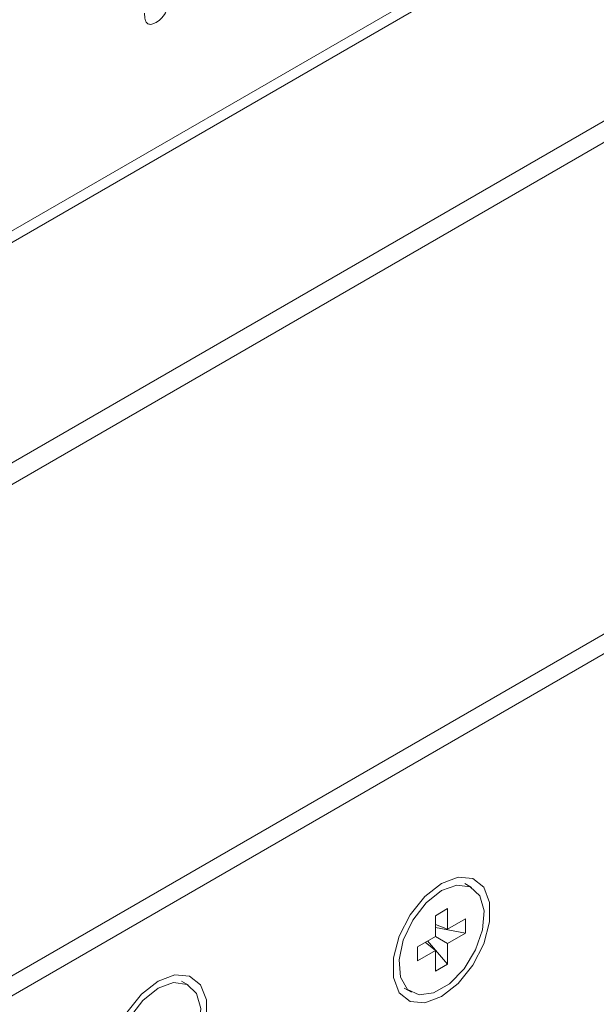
# Model space of a CAD drawing. Header units: millimetres. Extents: x 0 to 1118, y 0 to 864.
# Tile 210 of 256: x 915.61 to 922.18, y 338.21 to 349.41. Entities that reach past the tile are written whole.
import ezdxf

# ---------------------------------------------------------------- set-up
doc = ezdxf.new("R2010")
doc.units = ezdxf.units.MM

msp = doc.modelspace()

# ---------------------------------------------------------------- linework, layer by layer
at = {"color": 7, "linetype": 'Continuous', "lineweight": 15}
for p, q in [((949.562, 364.023), (901.967, 336.548)), ((928.555, 354.404), (908.65, 342.913)), ((908.66, 343.052), (928.44, 354.47)), ((923.77, 348.89), (901.967, 336.304)), ((901.967, 330.71), (923.77, 343.297)), ((901.967, 330.486), (923.77, 343.072)), ((920.755, 339.538), (920.676, 339.584)), ((920.342, 339.219), (920.481, 339.3)), ((920.481, 339.3), (920.481, 339.064)), ((920.342, 338.983), (920.342, 339.219)), ((920.481, 339.064), (920.686, 339.182)), ((920.686, 339.182), (920.686, 339.021)), ((920.481, 339.064), (920.342, 339.117)), ((920.686, 339.021), (920.342, 339.086)), ((920.138, 338.865), (920.342, 338.983)), ((920.481, 338.667), (920.253, 338.932)), ((920.342, 338.983), (920.481, 338.903)), ((920.686, 339.021), (920.481, 338.903)), ((920.138, 338.704), (920.138, 338.865)), ((920.342, 338.822), (920.138, 338.704)), ((920.342, 338.822), (920.226, 338.917)), ((920.342, 338.586), (920.342, 338.822)), ((920.481, 338.903), (920.481, 338.667)), ((920.481, 338.667), (920.342, 338.586)), ((917.529, 338.427), (917.45, 338.473)), ((919.988, 338.394), (920.068, 338.348))]:
    msp.add_line(p, q, dxfattribs=at)
at = {"color": 7, "linetype": 'Continuous', "lineweight": 15, "flags": 128}
for points in [[(920.412, 338.3), (920.602, 338.449), (920.77, 338.657), (920.894, 338.9), (920.96, 339.148), (920.96, 339.371), (920.894, 339.543), (920.77, 339.642), (920.602, 339.657), (920.412, 339.586), (920.221, 339.437), (920.054, 339.229), (919.929, 338.986), (919.863, 338.738), (919.863, 338.515), (919.929, 338.343), (920.054, 338.244), (920.221, 338.229), (920.412, 338.3)], [(920.412, 339.504), (920.236, 339.365), (920.084, 339.169), (919.976, 338.942), (919.928, 338.715), (919.944, 338.519), (920.024, 338.381), (920.156, 338.318), (920.322, 338.34), (920.501, 338.443), (920.668, 338.613), (920.8, 338.829), (920.879, 339.059), (920.896, 339.274), (920.847, 339.444), (920.739, 339.547), (920.587, 339.568), (920.412, 339.504)], [(917.185, 337.189), (917.376, 337.337), (917.543, 337.546), (917.668, 337.789), (917.734, 338.037), (917.734, 338.26), (917.668, 338.432), (917.543, 338.531), (917.376, 338.546), (917.185, 338.475), (916.995, 338.326), (916.827, 338.118), (916.703, 337.875), (916.637, 337.627), (916.637, 337.404), (916.703, 337.232), (916.827, 337.133), (916.995, 337.118), (917.185, 337.189)], [(917.185, 338.393), (917.01, 338.254), (916.858, 338.058), (916.75, 337.831), (916.701, 337.604), (916.718, 337.408), (916.797, 337.27), (916.929, 337.207), (917.096, 337.228), (917.275, 337.332), (917.441, 337.502), (917.573, 337.717), (917.653, 337.948), (917.669, 338.163), (917.621, 338.333), (917.513, 338.436), (917.361, 338.457), (917.185, 338.393)]]:
    msp.add_lwpolyline(points, dxfattribs=at)
at = {"color": 9, "linetype": 'Continuous', "lineweight": 0}
for points, knots in [([(917.162, 349.384), (917.184, 349.399), (917.229, 349.429), (917.279, 349.508), (917.298, 349.583), (917.299, 349.624), (917.3, 349.645)], [0, 0, 0, 0, 0.27998, 0.558114, 0.778685, 1, 1, 1, 1]), ([(917.029, 349.488), (917.03, 349.463), (917.032, 349.414), (917.06, 349.364), (917.11, 349.358), (917.144, 349.375), (917.162, 349.384)], [0, 0, 0, 0, 0.28125, 0.559871, 0.779481, 1, 1, 1, 1])]:
    msp.add_open_spline(points, degree=3, knots=knots, dxfattribs=at)

doc.saveas('drawing.dxf')
